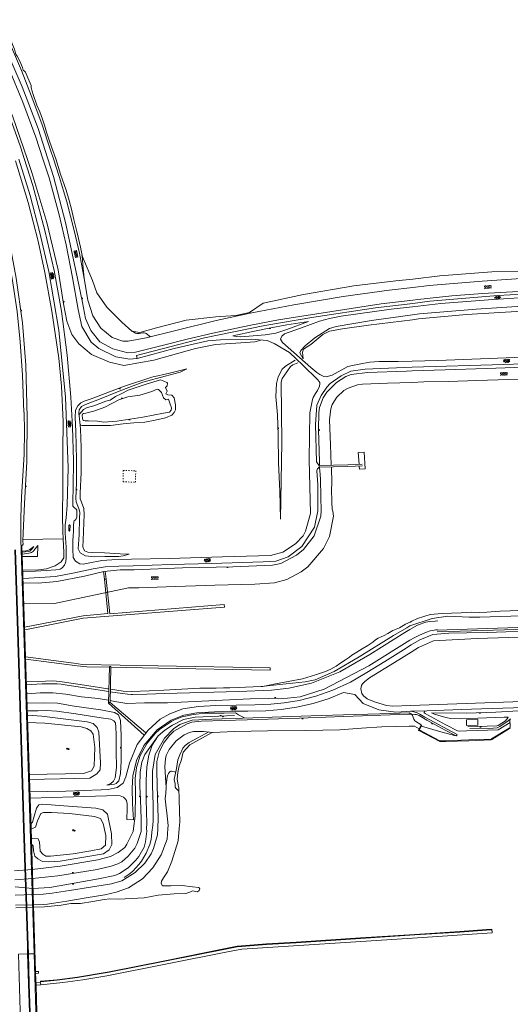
# Model space of a CAD drawing. Header units: metres. Extents: x 64961 to 73789, y 403835 to 410663.
# Tile 130 of 135: x 70221 to 70695, y 408830 to 409782. Entities that reach past the tile are written whole.
import ezdxf

# ---------------------------------------------------------------- set-up
doc = ezdxf.new("R2010")
doc.units = ezdxf.units.M
doc.linetypes.add('PERCEELGRENS', pattern=[2.5, 1, -1.5])
for name, color, linetype, lineweight in [('B-GEO-OG-GRENS_perceel-G', 253, 'PERCEELGRENS', 0), ('B-GEO-OG-KUNSTWERK-G', 253, 'Continuous', 0), ('B-GEO-OG-OVLIJNOBJ-G', 253, 'Continuous', 0), ('B-GEO-OG-SLOOT_insteek-G', 253, 'Continuous', 0), ('B-GEO-OG-SLOOT_kant-G', 253, 'Continuous', 0), ('B-GEO-OG-STEIGER-G', 253, 'Continuous', 0), ('B-GEO-OG-TALUD-S', 253, 'Continuous', 0), ('B-GEO-OG-VERH_gesl-S', 253, 'Continuous', 0), ('B-GEO-OG-VERH_kntgesl-G', 253, 'Continuous', 0), ('B-GEO-OG-VERH_kntopen-G', 253, 'Continuous', 0), ('B-GEO-OG-VERH_open-S', 253, 'Continuous', 0), ('B-GEO-OG-WATER-S', 253, 'Continuous', 0), ('B-GEO-OG-WATER_overig-G', 253, 'Continuous', 0)]:
    doc.layers.add(name, color=color, linetype=linetype, lineweight=lineweight)

# ---------------------------------------------------------------- blocks, each defined once
blk = doc.blocks.new('S024')
at = {"color": 0}
for p, q in [((0, 1.2), (6.7, 1.2)), ((0, 0), (6.7, 0)), ((0.2, 1.2), (0.2, 0)), ((1.25, 1.5), (1.25, 1.2)), ((1.25, 0), (1.25, -1.2)), ((2.3, 1.2), (2.3, 0)), ((3.35, 1.5), (3.35, 1.2)), ((3.35, 0), (3.35, -1.2)), ((4.4, 1.2), (4.4, 0)), ((5.45, 1.5), (5.45, 1.2)), ((5.45, 0), (5.45, -1.2)), ((6.5, 1.2), (6.5, 0)), ((0, -1.2), (6.7, -1.2)), ((0.2, -1.2), (0.2, -1.5)), ((2.3, -1.2), (2.3, -1.5)), ((4.4, -1.2), (4.4, -1.5)), ((6.5, -1.2), (6.5, -1.5))]:
    blk.add_line(p, q, dxfattribs=at)
blk = doc.blocks.new('S04')
at = {"color": 0}
for p, q in [((0, 0.5), (0.5, 0.5)), ((0, 0.25), (1, 0.25)), ((0, 0), (0.5, 0)), ((0, -0.25), (1, -0.25)), ((0, -0.5), (0.5, -0.5))]:
    blk.add_line(p, q, dxfattribs=at)
blk = doc.blocks.new('S014')
at = {"color": 0}
for p, q in [((0, -0.75), (4.2, 1.67)), ((0, 0.65), (1.78, 1.67)), ((5.07, -1.52), (0, 1.4)), ((2.64, -1.52), (0, 0)), ((1.08, -1.52), (6.15, 1.4)), ((6.15, -0.75), (1.95, 1.67)), ((3.51, -1.52), (6.15, 0)), ((6.15, 0.65), (4.37, 1.67))]:
    blk.add_line(p, q, dxfattribs=at)
blk = doc.blocks.new('S016')
at = {"color": 0, "linetype": 'Continuous'}
for points in [[(0.01, -0.38), (2.65, 1.15)], [(2.65, -1.15), (0.01, 0.38)], [(5.07, -1.15), (1.09, 1.15)], [(1.09, -1.15), (5.07, 1.15)], [(6.16, -0.38), (3.51, 1.15)], [(3.51, -1.15), (6.16, 0.37)]]:
    blk.add_lwpolyline(points, dxfattribs=at)
blk = doc.blocks.new('S05')
at = {"color": 0}
for p, q in [((0.08, 0.3), (0.38, 0.59)), ((0.11, -0.19), (0.41, 0.09)), ((0.38, 0.59), (0.68, 0.71)), ((0.41, 0.09), (0.71, 0.21)), ((0.68, 0.71), (1.01, 0.62)), ((0.71, 0.21), (1.02, 0.12)), ((1.01, 0.62), (1.33, 0.37)), ((1.02, 0.12), (1.36, -0.12)), ((1.33, 0.37), (1.66, 0.13)), ((1.66, 0.13), (1.97, 0.04)), ((1.97, 0.04), (2.28, 0.16)), ((2.28, 0.16), (2.58, 0.44)), ((1.36, -0.12), (1.68, -0.37)), ((1.68, -0.37), (2, -0.46)), ((2, -0.46), (2.31, -0.33)), ((2.31, -0.33), (2.61, -0.05))]:
    blk.add_line(p, q, dxfattribs=at)

msp = doc.modelspace()

# ---------------------------------------------------------------- linework, layer by layer
at = {"layer": 'B-GEO-OG-GRENS_perceel-G'}
for points in [[(70320.964, 409346.029), (70320.695, 409334.995)], [(70320.964, 409346.029), (70332.97, 409345.708)], [(70332.692, 409334.693), (70332.97, 409345.708)], [(70320.695, 409334.995), (70332.692, 409334.693)]]:
    msp.add_lwpolyline(points, dxfattribs=at)
at = {"layer": 'B-GEO-OG-KUNSTWERK-G'}
msp.add_lwpolyline([(70652.773, 409099.3), (70663.904, 409099.627), (70663.88, 409105.228), (70652.819, 409104.971), (70652.773, 409099.3)], dxfattribs=at)
at = {"layer": 'B-GEO-OG-OVLIJNOBJ-G'}
for points in [[(70041.632, 409991.744), (70080.488, 409933.728), (70113.68, 409883.328), (70127.2, 409862.4), (70138.992, 409843.2), (70156.256, 409812.416), (70178.408, 409770.208), (70198.432, 409725.952), (70213.992, 409688.032), (70227.928, 409647.584)], [(70080.888, 409957.44), (70109.184, 409916), (70139.504, 409869.024), (70154.984, 409843.68), (70168.128, 409820.96), (70182.192, 409794.592), (70199.184, 409760.192), (70209.896, 409735.616), (70223.712, 409702.24), (70236.496, 409668.096), (70243.216, 409647.456)], [(70193.824, 409798.272), (70204.368, 409778.272), (70211.328, 409763.904), (70215.8, 409753.28), (70216.408, 409750.816), (70216.952, 409748.448), (70218.224, 409746.56), (70220.768, 409741.664), (70223.576, 409735.68), (70223.848, 409734.464), (70224.072, 409733.152), (70225.304, 409732.064), (70226.224, 409731.168), (70228.712, 409725.664), (70230.976, 409720.384), (70231.712, 409718.176), (70231.856, 409715.936), (70233.648, 409709.504), (70237.36, 409699.04), (70240.168, 409692.864), (70242.824, 409685.664), (70244.872, 409679.968), (70246.648, 409673.088), (70250.024, 409663.328)], [(70250.024, 409663.328), (70255.544, 409647.36)], [(70216.624, 409645.44), (70228.96, 409605.056), (70238.496, 409567.68), (70245.016, 409537.44), (70251.84, 409499.872), (70258.728, 409454.688), (70261.208, 409427.456), (70262.792, 409393.472), (70262.584, 409364.736), (70262.592, 409329.984), (70262.232, 409302.176), (70262.392, 409286.88), (70262.88, 409279.872), (70263.552, 409266.72), (70263.368, 409261.664), (70260.992, 409257.696), (70255.192, 409253.696), (70246.528, 409250.912), (70238.872, 409249.952), (70223.768, 409249.504)], [(70227.928, 409647.584), (70232.592, 409634.048)], [(70243.216, 409647.456), (70249.192, 409629.088)], [(70255.544, 409647.36), (70260.256, 409632.48)], [(70232.592, 409634.048), (70246.976, 409585.824), (70257.968, 409539.968), (70263.144, 409507.136), (70266.416, 409490.24), (70271.144, 409477.376), (70277.792, 409468.32), (70290.144, 409458.176), (70307.536, 409450.784), (70321.56, 409447.52), (70350.456, 409452.512), (70390.888, 409463.776), (70410.04, 409467.872), (70434.672, 409469.312), (70448.04, 409470.432), (70453.912, 409471.904)], [(70249.192, 409629.088), (70258.872, 409593.312), (70265.672, 409564.032), (70271.896, 409532.736), (70277.32, 409501.568), (70280.824, 409485.088), (70289.96, 409470.176), (70297.237, 409463.882), (70313.848, 409455.872), (70327.227, 409453.508), (70333.816, 409454.208), (70334.345, 409454.349)], [(70260.256, 409632.48), (70265.584, 409617.088), (70268.616, 409607.04), (70270.96, 409598.496), (70273.192, 409588.704), (70276.032, 409577.088), (70277.752, 409570.144), (70279.672, 409561.824), (70281.071, 409553.756)], [(70222.912, 409273.408), (70223.584, 409273.664), (70223.952, 409274.752), (70223.792, 409277.216), (70224.176, 409285.6), (70225.368, 409313.824), (70227.56, 409354.688), (70227.968, 409397.472), (70226.8, 409447.744), (70223.304, 409488.768), (70217.44, 409531.968), (70209.504, 409573.888), (70199.12, 409618.464)], [(70291.248, 409529.536), (70280.936, 409554.272)], [(70281.071, 409553.756), (70281.176, 409553.152), (70282.232, 409541.632)], [(70282.232, 409541.632), (70282.992, 409531.616)], [(70600.976, 409531.072), (70627.152, 409534.08)], [(70627.152, 409534.08), (70677.352, 409537.92), (70713.752, 409538.816)], [(70291.248, 409529.536), (70295.432, 409517.696), (70305.16, 409503.808), (70319.376, 409489.536), (70329.104, 409480.736), (70336.793, 409479.336), (70353.16, 409483.776), (70381.736, 409491.296), (70410.336, 409494.688), (70429.824, 409495.712), (70443, 409498.816), (70456.264, 409507.68), (70495.104, 409516.032), (70543.928, 409524.448), (70584.584, 409529.216), (70600.976, 409531.072)], [(70607.432, 409497.376), (70662.152, 409502.048), (70721.456, 409505.728)], [(70495.04, 409453.92), (70491.608, 409459.712), (70492.568, 409462.016), (70496.946, 409466.624), (70506.288, 409474.144), (70520.44, 409483.136), (70526.632, 409485.216), (70560.824, 409491.04), (70600.688, 409496.48)], [(70600.688, 409496.48), (70607.432, 409497.376)], [(70606.488, 409492.48), (70652.688, 409496.704), (70722.728, 409501.056), (70774.984, 409500.832), (70825.344, 409497.024), (70871.472, 409488.832), (70916.256, 409477.376), (70963.232, 409460.544), (71011.528, 409437.088), (71057.752, 409409.824), (71101.824, 409377.728), (71108.112, 409373.76), (71111.92, 409376.608), (71114.528, 409382.944), (71112.832, 409387.104)], [(70600.648, 409491.744), (70557.968, 409486.336), (70532.889, 409483.037), (70520.424, 409480.576), (70513.842, 409477.56), (70502.344, 409467.904), (70495.309, 409463.358), (70494.088, 409460.256), (70495.04, 409453.92)], [(70600.648, 409491.744), (70606.488, 409492.48)], [(70328.56, 409481.216), (70332.888, 409478.784), (70333.923, 409478.398), (70334.664, 409478.302), (70336.227, 409478.382), (70337.848, 409478.661), (70339.984, 409478.998), (70341, 409479.02), (70342.402, 409478.704), (70343.032, 409478.336), (70347.168, 409475.232)], [(70487.096, 409452.608), (70477.856, 409446.784), (70474.668, 409444.034), (70470.568, 409436.448), (70469.067, 409430.184), (70468.456, 409417.632), (70469.944, 409399.808), (70470.728, 409380.032), (70471.032, 409353.28), (70472.432, 409326.016), (70473.088, 409299.04)], [(70473.088, 409299.04), (70474.104, 409372.928), (70473.656, 409431.36), (70474.645, 409434.946), (70479.096, 409441.44), (70482.585, 409446.613), (70484.968, 409448.288), (70489.664, 409450.048)], [(70326.704, 409264.96), (70320.728, 409263.52), (70316.664, 409262.72), (70302.936, 409262.944), (70293.384, 409262.656), (70284.384, 409263.36), (70279.272, 409266.464), (70277.44, 409270.336), (70278.168, 409283.776), (70278.672, 409299.776), (70278.776, 409305.408), (70278.224, 409308.224), (70276.92, 409311.648), (70275.36, 409315.68), (70274.984, 409318.784), (70275.68, 409333.92), (70275.76, 409356.544), (70275.136, 409383.68), (70274.368, 409397.28), (70274.768, 409404.16), (70276.824, 409408.416), (70279.808, 409411.328), (70283.056, 409412.992), (70290.016, 409415.392), (70321.2, 409427.168), (70348.552, 409436.128), (70365.64, 409440.096), (70382.256, 409444.256)], [(70382.256, 409444.256), (70375.944, 409441.12), (70361.328, 409437.28), (70339.928, 409431.296), (70316.784, 409422.56), (70296.296, 409414.176), (70291.224, 409412.224), (70284.496, 409409.856), (70280.392, 409407.776), (70278.12, 409404.736), (70278.072, 409401.376), (70278.44, 409395.776), (70279.424, 409386.368), (70280.104, 409368.128), (70280.104, 409344.032), (70279.168, 409324.032), (70279.136, 409318.656), (70280.632, 409315.392), (70282.704, 409309.344), (70283.016, 409303.136), (70282.896, 409295.296), (70282.136, 409278.752), (70281.944, 409272.096), (70283.504, 409268.32), (70286.504, 409267.136), (70291.584, 409266.656), (70302.752, 409266.496), (70317.88, 409265.504), (70326.704, 409264.96)], [(70611.44, 409431.584), (70635.288, 409432.16), (70662.848, 409432.832), (70745.744, 409435.616), (70813.384, 409437.952), (70852.336, 409438.624), (70883.896, 409437.216), (70936.032, 409430.976), (70963.136, 409424.128), (70996.672, 409411.936), (71037.344, 409392.352), (71073.84, 409369.408), (71094.864, 409352.896)], [(70278.144, 409400.256), (70282.384, 409404.896), (70285.192, 409406.656), (70288.512, 409407.424), (70292.416, 409408.608), (70304.064, 409412.896), (70308.152, 409413.888), (70313.328, 409417.408), (70318.928, 409419.968), (70325.528, 409423.52), (70343.872, 409429.632), (70356.824, 409433.6), (70360.016, 409432.48), (70362.976, 409431.168), (70363.526, 409430.27), (70363.264, 409427.968), (70361.816, 409426.24), (70363.392, 409422.56), (70361.944, 409419.968), (70364.152, 409419.072), (70367.928, 409418.72), (70370.08, 409416.288), (70371.336, 409409.568), (70371.264, 409404.547), (70370.192, 409402.048), (70367.751, 409399.446), (70361.768, 409396.928), (70351.664, 409394.784), (70341.872, 409392.576), (70331.12, 409391.936), (70320.68, 409391.008), (70308.408, 409389.568), (70296.92, 409389.504), (70286.72, 409389.632), (70280.88, 409389.408)], [(70521.824, 409351.36), (70521.248, 409370.784), (70520.36, 409394.816), (70521.608, 409405.664), (70522.952, 409409.691), (70527.592, 409416.96), (70534.267, 409423.197), (70538.256, 409425.44), (70547.471, 409428.69), (70552.224, 409429.344), (70576.464, 409430.4), (70600.144, 409431.2)], [(70600.144, 409431.2), (70611.44, 409431.584)], [(70293.304, 409403.68), (70303.208, 409407.072), (70316.68, 409414.304), (70325.352, 409417.152), (70337.056, 409418.912), (70348.408, 409422.4), (70353.584, 409424.512), (70355.124, 409424.227), (70357.872, 409421.536), (70359.672, 409416.224), (70362.144, 409414.304), (70364.784, 409414.784), (70365.784, 409411.008), (70367.389, 409406.41), (70367.384, 409404.16), (70365.67, 409402.473), (70359.816, 409401.504), (70339.92, 409397.536), (70314.568, 409393.696), (70302, 409392.864), (70295.984, 409393.536), (70287.272, 409393.888), (70284.048, 409393.856), (70282.696, 409394.272), (70281.928, 409394.944), (70281.528, 409396.128), (70281.256, 409399.328), (70281.52, 409400.48), (70282.416, 409401.056), (70284.712, 409401.536), (70293.304, 409403.68)], [(70280.88, 409389.408), (70279.952, 409389.952), (70278.872, 409391.744)], [(70548.976, 409352.192), (70548.2, 409363.232), (70553.792, 409363.616), (70554.928, 409347.616), (70549.352, 409347.232), (70549.12, 409350.304)], [(70326.008, 409232.448), (70335.816, 409232.64), (70362.44, 409233.376), (70409.616, 409235.04), (70448.216, 409236.128), (70467.064, 409237.376), (70479.12, 409240.672), (70493.062, 409247.934), (70499.392, 409252.8), (70514.552, 409270.656), (70520.456, 409282.08), (70524.304, 409301.696), (70523.688, 409306.72), (70522.896, 409308.64), (70522.728, 409315.232), (70522.224, 409328.16), (70522.76, 409333.12), (70522.152, 409349.568)], [(70510.36, 409350.848), (70538, 409351.488), (70552.096, 409352.064)], [(70510.408, 409349.28), (70538.048, 409349.888), (70552.168, 409350.496)], [(70268.216, 409287.936), (70268.328, 409293.024)], [(70269.256, 409287.968), (70269.016, 409287.68), (70268.92, 409287.58), (70268.866, 409287.534), (70268.781, 409287.475), (70268.696, 409287.435), (70268.656, 409287.424), (70268.623, 409287.422), (70268.553, 409287.443), (70268.483, 409287.488), (70268.403, 409287.57), (70268.376, 409287.616), (70268.216, 409287.936)], [(70268.328, 409293.024), (70268.528, 409293.28), (70268.561, 409293.317), (70268.643, 409293.382), (70268.705, 409293.417), (70268.835, 409293.462), (70268.928, 409293.472), (70269.061, 409293.443), (70269.13, 409293.412), (70269.224, 409293.347), (70269.292, 409293.263), (70269.312, 409293.216), (70269.424, 409292.8)], [(70269.424, 409292.8), (70269.256, 409287.968)], [(70223.536, 409279.168), (70262.88, 409279.872)], [(70231.68, 409000), (70222.952, 409273.472), (70221.984, 409273.536)], [(70234.576, 409272.352), (70232.232, 409269.504), (70231.127, 409268.509), (70230.472, 409268.142), (70229.416, 409267.808), (70225.952, 409267.328), (70223.136, 409267.008)], [(70223.208, 409264.96), (70229.632, 409265.92), (70231.27, 409266.319), (70232.066, 409266.637), (70233.179, 409267.263), (70234.136, 409268.071), (70234.536, 409268.544), (70238.184, 409273.44)], [(70238.184, 409273.44), (70238.048, 409262.944), (70223.272, 409262.816)], [(70223.6, 409267.968), (70226.768, 409268.192), (70228.558, 409268.519), (70229.417, 409268.835), (70230.6, 409269.504), (70234.576, 409272.352)], [(70224.928, 409216.96), (70254.328, 409217.472), (70326.008, 409232.448)], [(70600.016, 409200.16), (70605.288, 409202.848), (70617.696, 409206.72), (70629.328, 409207.808), (70638.448, 409207.968), (70647.592, 409208.512), (70658.032, 409208.864), (70665.48, 409208.768), (70672.6, 409208.96), (70685.304, 409210.08), (70695.168, 409210.368), (70702.424, 409210.72)], [(70598.072, 409195.808), (70619.712, 409202.912), (70634.758, 409205.209), (70655.522, 409204.215), (70665.864, 409204.032), (70725.712, 409206.24), (70789.72, 409208.48), (70857.68, 409209.856)], [(70605.512, 409196.352), (70608.135, 409197.37), (70611.642, 409198.692), (70613.432, 409199.2), (70617.295, 409199.852), (70622.541, 409200.32), (70625.16, 409200.576)], [(70308.328, 409132.096), (70325.104, 409129.856), (70328.648, 409129.28), (70329.976, 409129.312), (70343.688, 409129.696), (70361.096, 409130.24), (70432.44, 409132.384), (70464.224, 409133.536), (70481, 409135.488), (70503.008, 409140.32), (70530.384, 409151.264), (70559.312, 409168.096), (70593.08, 409189.344), (70598.152, 409192.192)], [(70308.48, 409134.528), (70320.968, 409132.768), (70328.624, 409132.192), (70346.12, 409132.864), (70360.264, 409133.632), (70394.96, 409135.488), (70402.56, 409135.488), (70410.584, 409135.616), (70417.888, 409135.84), (70424.048, 409135.872), (70432.456, 409136.288), (70439.104, 409136.384), (70446.472, 409136.672), (70455.824, 409137.184), (70467.992, 409139.68), (70480.504, 409141.984), (70494.088, 409144.704), (70506.72, 409148.48), (70516.416, 409151.744), (70521.776, 409153.984), (70526.792, 409156.704), (70530.184, 409159.296), (70535.84, 409162.912), (70539.544, 409165.536), (70542.064, 409167.456), (70546.696, 409170.368), (70551.928, 409173.504), (70557.56, 409176.864), (70562.176, 409180), (70564.672, 409182.112), (70567.32, 409183.872), (70573.344, 409186.528), (70576.792, 409188.512), (70581.6, 409191.424), (70587.928, 409193.984)], [(70453.992, 409137.056), (70496.792, 409141.504), (70506.483, 409143.521), (70524.784, 409151.616), (70549.192, 409165.664), (70582.344, 409186.336), (70595.12, 409193.952)], [(70587.928, 409193.984), (70593.76, 409197.472)], [(70595.12, 409193.952), (70598.072, 409195.808)], [(70598.152, 409192.192), (70605.512, 409196.352)], [(70598.216, 409199.392), (70600.016, 409200.16)], [(70602.16, 409184.32), (70607.304, 409186.621), (70614.184, 409189.619), (70617.712, 409190.816), (70620.006, 409191.325), (70623.135, 409191.766), (70624.696, 409192)], [(70624.576, 409189.952), (70657.544, 409190.816), (70700.376, 409192.32), (70758.104, 409194.048), (70793.24, 409195.136), (70857.944, 409197.824)], [(70624.624, 409191.616), (70712.12, 409194.4), (70792.592, 409197.152), (70857.832, 409199.36)], [(70308.032, 409123.68), (70312.704, 409122.72), (70324.32, 409120.864), (70341.48, 409121.28), (70363.744, 409121.312), (70443.592, 409125.248), (70479.784, 409125.888), (70491.85, 409127.291), (70515.232, 409134.624), (70558.28, 409156.992), (70598.072, 409181.792)], [(70598.072, 409181.792), (70602.16, 409184.32)], [(70354.424, 409157.152), (70281.584, 409158.528), (70273.12, 409159.616), (70226.504, 409165.856)], [(70226.544, 409163.616), (70276.408, 409156.96), (70285.744, 409156.192), (70307.512, 409155.84)], [(70306.696, 409121.024), (70307.568, 409156.48)], [(70307.64, 409156.448), (70309.008, 409156.48)], [(70308.144, 409120.992), (70309.016, 409156.416)], [(70309.014, 409155.86), (70355.128, 409154.976)], [(70355.128, 409154.976), (70462.96, 409152.896), (70463.008, 409155.104), (70354.424, 409157.152)], [(70227.216, 409141.632), (70238.84, 409142.016), (70252.584, 409142.496), (70256.472, 409142.368), (70261.688, 409141.6), (70277.096, 409139.36), (70296.088, 409136.64), (70305.776, 409134.88), (70307.016, 409134.88)], [(70266.568, 409138.496), (70260.824, 409139.264), (70256.944, 409139.776), (70251.76, 409139.84), (70242.552, 409139.616), (70227.28, 409138.848)], [(70307.008, 409132.192), (70266.568, 409138.496)], [(70227.608, 409130.016), (70240.584, 409131.04), (70252.704, 409131.136), (70265.48, 409129.76), (70280.408, 409127.232), (70296.584, 409125.6), (70306.68, 409123.904)], [(70227.848, 409120.992), (70243.856, 409121.344), (70257.168, 409121.024), (70273.408, 409118.24), (70299.088, 409114.432), (70312.44, 409111.968), (70316.184, 409109.696), (70318.24, 409104.16), (70318.864, 409089.856), (70318.8, 409065.024), (70318.288, 409053.152), (70316.464, 409045.952), (70314.094, 409043.312), (70312.512, 409042.72), (70305.16, 409041.6)], [(70306.72, 409121.664), (70308.168, 409121.728)], [(70862.96, 409119.008), (70810.704, 409116.992), (70697.552, 409113.28), (70681.272, 409112.416), (70652.728, 409111.488), (70618.904, 409111.52)], [(70305.16, 409041.6), (70309.032, 409043.2), (70311.544, 409045.696), (70313.096, 409048.96), (70314.368, 409058.816), (70313.936, 409074.304), (70313.952, 409090.816), (70313.768, 409097.952), (70313.304, 409102.144), (70311.712, 409103.904), (70308.944, 409105.632), (70299.648, 409106.976), (70275.152, 409110.784), (70256.808, 409113.216), (70246.816, 409113.984), (70238.192, 409113.632), (70228.048, 409113.6)], [(70330.824, 409000), (70332.472, 409012.096), (70332.72, 409033.824), (70332.48, 409048.096), (70333.68, 409058.848), (70337.12, 409070.272), (70344.144, 409082.4), (70351.607, 409091.623), (70356.016, 409095.552), (70367.504, 409103.264), (70369.672, 409104.544), (70377.904, 409107.712), (70388.856, 409110.144), (70399.648, 409111.2), (70418.544, 409111.488), (70429.488, 409111.552), (70432.48, 409109.888), (70438.112, 409106.848)], [(70343.456, 409000), (70343.84, 409004.608), (70343.192, 409027.904), (70343.024, 409046.368), (70343.608, 409059.424), (70345.648, 409070.688), (70348.848, 409080.544), (70354.592, 409089.536), (70361.136, 409094.912), (70368.568, 409099.904), (70379.104, 409105.12), (70390.28, 409107.392), (70428.4, 409109.184)], [(70597.488, 409111.616), (70568.944, 409110.816), (70533.856, 409109.6), (70502.344, 409108.704), (70446.288, 409106.784), (70406.568, 409105.504), (70387.448, 409104.512), (70375.632, 409100.256), (70369.536, 409096.128), (70360.624, 409087.232), (70351.704, 409071.424), (70349.136, 409055.392), (70349.272, 409041.472), (70349.928, 409022.784), (70349.736, 409007.072), (70349.072, 409000)], [(70354.2, 409000), (70354.704, 409009.696), (70354.144, 409029.568), (70353.328, 409055.04), (70353.512, 409064.736), (70355.64, 409073.568), (70359.664, 409082.304), (70365.664, 409089.888), (70369.904, 409093.952), (70382.704, 409101.152), (70387.232, 409102.688), (70396.336, 409103.648), (70440.64, 409104.96), (70491.264, 409106.528), (70525.08, 409107.744), (70597.096, 409110.272), (70597.472, 409110.272)], [(70597.472, 409110.272), (70602.944, 409110.176), (70604.335, 409110.029), (70606.975, 409109.129), (70614.416, 409104.544), (70632.232, 409094.944), (70642.272, 409089.92)], [(70608.984, 409100.096), (70603.68, 409103.232), (70602.971, 409103.893), (70601.944, 409105.632), (70601.131, 409107.5), (70600.5, 409109.223), (70600.072, 409109.967), (70599.496, 409110.56), (70599.136, 409110.784), (70597.488, 409111.616)], [(70643.856, 409090.72), (70612.448, 409107.648), (70607.584, 409110.473), (70605.024, 409111.584), (70599.52, 409113.376)], [(70612.408, 409112.992), (70612.032, 409112.32), (70612.045, 409111.807), (70612.992, 409110.88), (70615.016, 409109.696), (70633.008, 409100.192), (70644.224, 409094.368), (70645.96, 409094.112), (70652.808, 409094.4)], [(70654.136, 409098.24), (70682.128, 409098.976), (70683.408, 409099.456), (70690.4, 409104), (70693.04, 409107.264), (70692.808, 409107.648), (70691.704, 409107.616), (70689.376, 409107.424), (70646.744, 409106.016), (70637.624, 409106.336), (70632.92, 409107.008), (70625.048, 409109.376), (70621.944, 409110.304), (70618.904, 409111.52)], [(70695.192, 409105.568), (70693.024, 409103.84), (70684.928, 409098.336), (70682.336, 409097.12), (70678.52, 409096.928), (70656.168, 409096.544)], [(70695.2, 409097.696), (70694.84, 409105.44)], [(70695.552, 409105.6), (70694.88, 409105.504)], [(70597.376, 409098.72), (70570.8, 409098.176), (70551.4, 409096.96), (70530.368, 409095.296), (70497.312, 409094.752), (70460.312, 409094.272), (70428.8, 409093.504), (70406.856, 409092.672), (70403.256, 409090.88), (70391.032, 409083.904), (70385.224, 409080.832), (70378.672, 409073.568), (70377.048, 409065.312), (70374.968, 409060.544), (70373.584, 409054.112), (70373.008, 409047.968), (70374.12, 409041.728), (70374.656, 409039.04), (70375.04, 409027.52), (70375.472, 409006.336), (70374.92, 409000)], [(70606.952, 409096.288), (70602.528, 409098.72), (70602.016, 409098.816), (70597.376, 409098.72)], [(70609.08, 409100.128), (70606.96, 409096), (70606.704, 409095.68)], [(70606.864, 409094.688), (70627.096, 409083.872), (70632.928, 409084.096), (70655.104, 409084.768), (70676.744, 409085.504), (70677.408, 409085.888), (70694.544, 409096.448), (70695.312, 409096.896)], [(70609.6, 409099.872), (70607.432, 409095.68), (70607.152, 409095.296)], [(70607.168, 409095.232), (70627.072, 409084.512), (70632.92, 409084.736), (70655.064, 409085.44), (70676.432, 409086.08), (70677.048, 409086.432), (70694.184, 409096.992), (70694.952, 409097.472)], [(70609.216, 409098.88), (70625.896, 409093.824), (70641.136, 409089.824), (70642.848, 409089.601), (70643.448, 409089.984), (70643.856, 409090.72)], [(70354.592, 409089.536), (70341.92, 409071.424), (70338.944, 409064), (70337.256, 409054.688), (70336.784, 409040.8), (70337.656, 409027.456), (70338.304, 409009.152), (70338.248, 409000)], [(70364.072, 409000), (70364.264, 409002.752), (70363, 409015.072), (70362.416, 409019.712), (70361.416, 409028.544), (70362.072, 409034.112), (70362.456, 409039.36), (70361.712, 409049.216), (70361.256, 409059.712), (70361.68, 409067.36), (70362.395, 409070.476), (70365.192, 409076.32), (70372.064, 409084.576), (70379.768, 409090.464), (70385.032, 409092.736), (70388.848, 409093.696), (70398.56, 409093.536), (70404.224, 409093.12), (70407.936, 409092.704)], [(70374.768, 409035.904), (70371.752, 409038.688), (70371.134, 409039.903), (70371.03, 409041.924), (70370.936, 409042.912), (70370.056, 409047.264), (70371.064, 409051.776), (70372.296, 409057.728), (70373.616, 409066.08), (70375.584, 409071.072), (70378.553, 409077.503), (70380.808, 409080.224), (70384.67, 409083.094), (70392.928, 409087.648), (70403.792, 409093.408)], [(70606.696, 409095.648), (70606.296, 409094.944), (70606.896, 409094.656)], [(70371.776, 409054.24), (70367.592, 409055.168), (70366.842, 409055.183), (70366.377, 409055.035), (70365.532, 409054.422), (70364.495, 409052.935), (70363.969, 409051.737), (70363.352, 409049.376), (70362.264, 409042.048)], [(70236.093, 408861.656), (70231.68, 409000)], [(70232.864, 408960.224), (70259.792, 408963.36), (70296.28, 408969.632), (70308.648, 408972.8), (70316.08, 408976.576), (70322.304, 408981.556), (70324.504, 408984.736), (70330.4, 408996.896)], [(70338.232, 408996.832), (70334.224, 408985.216), (70332.101, 408980.85), (70325.776, 408973.152), (70319.406, 408967.647), (70315.696, 408965.728), (70309.15, 408963.411), (70295.816, 408960.224), (70257.568, 408954.24), (70233.176, 408951.552)], [(70233.744, 408936.192), (70243.312, 408936.416), (70252.12, 408937.216), (70268.848, 408939.936), (70295.24, 408943.936), (70309.408, 408946.304), (70319.528, 408949.344), (70332.312, 408957.312), (70341.768, 408966.432), (70348.01, 408975.436), (70350.04, 408980.416), (70353.872, 408993.824)], [(70249.968, 408942.848), (70297.04, 408951.104), (70312.784, 408954.528), (70317.307, 408956.262), (70325.512, 408961.76), (70332.863, 408968.755), (70335.96, 408972.864), (70341.06, 408981.945), (70342.344, 408986.848), (70343.656, 408997.12)], [(70348.992, 408999.2), (70347.776, 408989.056), (70346.738, 408984.524), (70342.944, 408975.872), (70338.691, 408968.399), (70336.112, 408964.928), (70330.143, 408958.481), (70326.72, 408955.808), (70321.672, 408952.448)], [(70330.4, 408996.896), (70330.824, 409000)], [(70338.248, 409000), (70338.232, 408996.832)], [(70343.656, 408997.12), (70343.456, 409000)], [(70349.072, 409000), (70348.992, 408999.2)], [(70353.872, 408993.824), (70354.2, 409000)], [(70363.352, 408989.696), (70364.072, 409000)], [(70374.92, 409000), (70373.856, 408987.936)], [(70373.856, 408987.936), (70367.8, 408968.192), (70363.536, 408958.112), (70359.84, 408952.128), (70357.768, 408948.8), (70357.608, 408946.528), (70358.984, 408944.448), (70361.232, 408944.416), (70362.648, 408944.544), (70366.8, 408944.576), (70378, 408944.768), (70387.992, 408943.552), (70394.112, 408942.688), (70395.064, 408941.44), (70394.416, 408940), (70392.64, 408938.72), (70387.992, 408939.424), (70385.328, 408938.208), (70381.48, 408936.928), (70370.216, 408936.736), (70354.784, 408935.264), (70341.08, 408932.96), (70329, 408932.288), (70316.52, 408931.456), (70307.888, 408932), (70302.32, 408931.264), (70291.424, 408929.12), (70279.4, 408927.36), (70270.344, 408927.264), (70260.72, 408925.6), (70244.76, 408924.096), (70234.072, 408923.904)], [(70234.24, 408926.144), (70243.52, 408926.496), (70247.688, 408926.656), (70253.912, 408927.584), (70266.192, 408929.504), (70284.976, 408932.672), (70302.944, 408935.84), (70313.984, 408938.24), (70325.872, 408942.4), (70339.432, 408951.072), (70349.592, 408961.696), (70357.592, 408974.336), (70363.352, 408989.696)], [(70215.664, 408958.944), (70232.864, 408960.224)], [(70215.888, 408950.336), (70233.176, 408951.552)], [(70216.248, 408943.296), (70233.416, 408941.888)], [(70216.424, 408935.328), (70233.744, 408936.192)], [(70233.416, 408941.888), (70249.968, 408942.848)], [(70216.72, 408925.792), (70234.24, 408926.144)], [(70216.848, 408923.008), (70234.072, 408923.904)], [(70240.976, 408852.192), (70256.92, 408853.664), (70276.56, 408856.16), (70307.264, 408861.408), (70360.976, 408872.032), (70419.76, 408883.776), (70431.008, 408885.984), (70435.384, 408886.528), (70459.328, 408888.224), (70488.032, 408890.016), (70516.776, 408891.744), (70550.352, 408894.016), (70602.848, 408897.504), (70646.248, 408900.192), (70672.144, 408902.144), (70677.28, 408902.368)], [(70241.024, 408851.648), (70256.992, 408853.12), (70276.648, 408855.648), (70307.36, 408860.864), (70361.064, 408871.52), (70419.856, 408883.2), (70431.088, 408885.344), (70435.416, 408885.888), (70459.36, 408887.584), (70488.064, 408889.376), (70516.808, 408891.104), (70550.384, 408893.376), (70602.904, 408896.896), (70646.304, 408899.584), (70672.144, 408901.536), (70677.304, 408901.76)], [(70241.114, 408848.758), (70262.608, 408850.816), (70281.776, 408853.44), (70305.12, 408857.472), (70419.976, 408880.352), (70435.688, 408883.264), (70595.672, 408893.632), (70677.512, 408898.912), (70677.312, 408902.432)], [(70219.428, 408878.258), (70228.393, 408878.535)], [(70228.393, 408878.535), (70229.196, 408878.56)], [(70229.196, 408878.56), (70234.618, 408878.727)], [(70234.618, 408878.727), (70235.432, 408878.752)], [(70236.093, 408861.656), (70235.904, 408861.664)], [(70235.944, 408859.648), (70236.156, 408859.681)], [(70236.156, 408859.681), (70238.848, 408860.096), (70238.776, 408861.536), (70236.093, 408861.656)], [(70236.156, 408859.681), (70236.093, 408861.656)], [(70236.518, 408848.318), (70236.156, 408859.681)], [(70236.208, 408848.288), (70236.518, 408848.318)], [(70236.518, 408848.318), (70241.114, 408848.758)], [(70237.335, 408822.717), (70236.518, 408848.318)], [(70236.624, 408850.56), (70240.704, 408850.976), (70241.114, 408848.758)], [(70241.024, 408851.648), (70240.96, 408852.16)], [(70241.032, 408851.584), (70241.024, 408851.648)], [(70241.114, 408848.758), (70241.136, 408848.64)]]:
    msp.add_lwpolyline(points, dxfattribs=at)
at = {"layer": 'B-GEO-OG-SLOOT_insteek-G'}
for points in [[(70230.177, 409047.103), (70288.561, 409048.539), (70295.468, 409052.728), (70298.522, 409056.607), (70298.891, 409063.199), (70297.187, 409093.117), (70295.752, 409097.381), (70291.936, 409101.417), (70286.034, 409103.124), (70242.113, 409108.461), (70228.184, 409109.54)], [(70232.165, 408984.807), (70233.692, 408983.134), (70234.01, 408978.37), (70235.523, 408973.125), (70238.137, 408970.481), (70242.782, 408967.994), (70248.254, 408967.476), (70259.955, 408968.127), (70301.816, 408975.392), (70307.112, 408979.358), (70309.948, 408984.287), (70309.516, 408994.728), (70305.583, 409013.763), (70301.275, 409017.936), (70294.463, 409019.565), (70263.393, 409021.917), (70242.844, 409023.23), (70239.204, 409022.571), (70236.845, 409019.468), (70234.661, 409011.881), (70233.165, 409005.911), (70231.536, 409004.5)]]:
    msp.add_lwpolyline(points, dxfattribs=at)
at = {"layer": 'B-GEO-OG-SLOOT_kant-G'}
for points in [[(70228.414, 409102.323), (70245.111, 409101.545), (70280.186, 409098.032), (70285.664, 409096.672), (70289.467, 409094.319), (70291.735, 409091.112), (70293.379, 409078.017), (70292.746, 409060.207), (70290.329, 409055.562), (70282.357, 409053.047), (70230.015, 409052.154)], [(70231.996, 408990.086), (70232.798, 408990.067), (70238.688, 408989.762), (70239.833, 408986.757), (70240.218, 408982.344), (70240.532, 408977.93), (70243.218, 408975.077), (70245.966, 408973.206), (70250.663, 408973.172), (70272.585, 408975.445), (70289.388, 408978.099), (70299.464, 408980.35), (70303.784, 408983.678), (70303.992, 408993.073), (70301.518, 409004.759), (70298.886, 409009.646), (70293.054, 409011.493), (70268.779, 409014.249), (70251.388, 409015.235), (70243.887, 409015.317), (70241.23, 409014.456), (70237.991, 409007.281), (70235.937, 409001.026), (70233.072, 408999.882), (70231.69, 408999.672)]]:
    msp.add_lwpolyline(points, dxfattribs=at)
at = {"layer": 'B-GEO-OG-STEIGER-G'}
for points in [[(70302.812, 409241.003), (70306.083, 409207.751), (70282.18, 409205.48), (70225.475, 409194.433)], [(70225.552, 409192.001), (70282.211, 409203.088), (70418.779, 409213.838), (70418.637, 409216.291), (70307.814, 409207.457), (70304.229, 409241.074)], [(70304.229, 409241.074), (70302.812, 409241.003)]]:
    msp.add_lwpolyline(points, dxfattribs=at)
at = {"layer": 'B-GEO-OG-VERH_kntgesl-G'}
for points in [[(70221.432, 409659.04), (70208.208, 409695.936), (70190.792, 409737.472), (70171.72, 409777.568), (70147.512, 409823.104), (70125.008, 409860.864), (70093.136, 409909.632), (70035.224, 409996.256)], [(70225.112, 409647.616), (70221.432, 409659.04)], [(70187.344, 409647.904), (70198.608, 409606.016), (70208.168, 409561.248), (70213.608, 409531.52), (70218.264, 409499.648), (70221.272, 409470.272), (70223.608, 409438.144), (70224.905, 409402.5)], [(70219.976, 409646.848), (70230.872, 409611.936), (70240.344, 409575.744), (70248.824, 409538.432), (70258.68, 409481.632), (70265.12, 409416.832), (70267.504, 409348.704), (70266.528, 409312.608), (70265.528, 409300.288), (70264.712, 409293.504)], [(70225.112, 409647.616), (70233.528, 409621.536)], [(70233.528, 409621.536), (70245.176, 409578.048), (70253.944, 409539.296), (70261.208, 409500), (70266.68, 409457.376), (70270.336, 409416.832), (70271.824, 409388.032), (70272.664, 409355.584), (70272.48, 409329.952), (70272.216, 409316.224), (70272.136, 409312.608), (70272.216, 409311.552), (70272.736, 409310.88), (70273.896, 409309.952), (70275.296, 409308.704), (70275.896, 409307.776), (70276.072, 409306.88), (70276.008, 409304.16), (70275.896, 409300.992), (70275.816, 409299.744), (70275.488, 409299.104), (70274.312, 409297.952), (70273.456, 409297.312), (70273.032, 409296.576), (70272.944, 409295.904), (70272.84, 409293.024)], [(70718.872, 409517.12), (70683.208, 409515.04), (70617.504, 409509.536)], [(70333.704, 409457.152), (70399.376, 409474.112), (70457.92, 409486.272), (70505.04, 409494.336), (70564.672, 409503.36), (70600.776, 409507.584)], [(70600.752, 409504.256), (70628.088, 409507.392)], [(70617.504, 409509.536), (70600.776, 409507.584)], [(70628.088, 409507.392), (70678.336, 409511.36), (70719.4, 409513.952)], [(70522.808, 409438.048), (70516.984, 409436.608), (70514.957, 409436.708), (70511.032, 409438.784), (70508.136, 409440.64), (70502.328, 409445.6), (70474.768, 409469.6), (70473.112, 409472.832), (70474.304, 409475.744), (70476.832, 409477.952), (70481.448, 409479.776), (70493.152, 409484.064), (70510.768, 409490.336), (70520.304, 409493.056), (70531.52, 409495.072), (70579.832, 409501.856), (70600.752, 409504.256)], [(70500.096, 409490.048), (70479.096, 409482.432), (70468.576, 409478.848), (70458.168, 409477.12), (70442.704, 409475.872), (70434.354, 409475.26), (70430.224, 409475.584), (70426.96, 409476.192)], [(70426.968, 409476.192), (70447.76, 409480.8), (70461.88, 409483.712), (70478.96, 409486.848), (70500.072, 409490.016)], [(70334.345, 409454.349), (70370.216, 409463.936), (70402.648, 409471.296), (70414.848, 409472.448), (70445.072, 409472.992), (70460.028, 409471.615), (70466.848, 409468.896), (70481.768, 409459.936)], [(70481.768, 409459.936), (70494.616, 409447.936), (70509.12, 409433.696), (70510.92, 409431.16), (70511.152, 409429.792), (70510.637, 409427.649), (70508.68, 409423.36), (70506.94, 409420.445), (70504.635, 409416.633), (70503.928, 409414.56), (70501.224, 409401.824)], [(70333.704, 409457.152), (70334.345, 409454.349)], [(70600.312, 409451.584), (70586.652, 409451.49), (70568.453, 409451.241), (70559.408, 409450.592), (70552.229, 409449.532), (70542.713, 409447.596), (70537.952, 409446.656)], [(70600.264, 409445.76), (70688.8, 409448.608)], [(70624.808, 409452.192), (70600.312, 409451.584)], [(70732.92, 409456.512), (70624.808, 409452.192)], [(70688.8, 409448.608), (70734.896, 409450.112)], [(70507.92, 409354.432), (70506.84, 409390.336), (70508.072, 409408.992), (70512.392, 409418.336), (70517.787, 409426.51), (70521.104, 409430.144), (70531.608, 409437.504), (70541.048, 409442.176), (70554.776, 409443.808), (70592.608, 409445.536)], [(70537.952, 409446.656), (70522.808, 409438.048)], [(70592.608, 409445.536), (70600.264, 409445.76)], [(70230.768, 409000), (70221.904, 409279.104), (70221.856, 409300.128), (70222.648, 409320.096), (70224.976, 409361.92), (70225.344, 409383.84), (70225.031, 409402.422)], [(70501.224, 409401.824), (70500.824, 409356.768)], [(70501.864, 409304.448), (70500.824, 409356.544)], [(70510.272, 409350.656), (70509.128, 409352.512), (70507.92, 409354.432)], [(70508.032, 409345.952), (70508.479, 409346.85), (70508.873, 409347.654), (70509.098, 409348.025), (70509.357, 409348.361), (70509.504, 409348.512), (70509.751, 409348.679), (70510.137, 409348.842), (70510.328, 409348.928)], [(70508.992, 409332), (70508.032, 409345.952)], [(70224.208, 409241.568), (70240.224, 409242.4), (70255.352, 409243.584), (70272.168, 409246.752), (70291.92, 409250.784), (70303.264, 409252.896), (70316.456, 409253.472), (70330.552, 409253.792), (70367.272, 409254.944), (70406.152, 409256), (70456.072, 409257.6), (70468.296, 409258.4), (70480.344, 409262.624), (70493.624, 409272.352), (70505.92, 409291.2), (70509.216, 409306.88), (70508.992, 409332)], [(70272.824, 409287.808), (70272.552, 409282.08), (70272.176, 409278.528), (70272.032, 409270.272), (70272.488, 409261.76), (70274.752, 409258.176), (70278.824, 409255.712), (70282.112, 409255.36), (70287.024, 409256.416), (70300.08, 409259.008), (70309.784, 409259.648), (70328.712, 409260.256), (70365.296, 409260.992), (70416.808, 409262.624), (70463.312, 409263.712), (70475.152, 409267.104), (70487.576, 409275.104), (70494.949, 409282.802), (70497.144, 409287.424), (70501.864, 409304.448)], [(70264.712, 409287.68), (70264.696, 409285.376), (70264.968, 409280.768), (70265.552, 409272), (70265.84, 409261.824), (70265.44, 409257.664), (70264, 409254.496), (70261.952, 409251.808), (70260.007, 409250.695), (70255.848, 409249.792), (70246.464, 409249.28), (70236.168, 409248.672), (70223.864, 409248.192)], [(70264.712, 409293.504), (70264.72, 409287.648)], [(70272.84, 409293.024), (70272.824, 409287.808)], [(70216.024, 409269.216), (70218.192, 409200.64), (70220.112, 409139.264), (70222.656, 409053.824), (70224.424, 409000)], [(70216.832, 409269.248), (70218.976, 409200.672), (70220.928, 409139.296), (70223.44, 409053.824), (70225.208, 409000)], [(70858.016, 409197.76), (70856.776, 409196.704), (70852.448, 409195.712), (70845.096, 409195.232), (70800.616, 409194.048), (70792.888, 409193.536), (70758.736, 409192.416), (70740.224, 409191.808), (70725.352, 409191.296), (70707.416, 409190.72), (70690.712, 409190.08), (70672.808, 409189.344), (70653.112, 409188.928), (70635.856, 409188.736), (70620.136, 409187.392), (70607.64, 409182.368), (70599.288, 409177.28)], [(70599.24, 409170.272), (70606.52, 409174.72), (70620.824, 409181.28), (70663.2, 409183.488), (70794.36, 409187.712), (70822.586, 409188.659)], [(70230.488, 409035.2), (70265.224, 409036.096), (70299.624, 409037.184), (70306.424, 409037.504), (70315.048, 409039.36), (70320.784, 409043.648), (70323.4, 409049.856), (70326.784, 409063.072), (70334.232, 409081.088), (70344.872, 409094.976), (70356.616, 409105.472), (70365.84, 409110.656), (70378.656, 409115.488), (70393.64, 409117.856), (70410.312, 409118.656), (70430.096, 409119.168), (70448.288, 409119.552), (70463.504, 409120.064), (70476.624, 409121.216), (70491.16, 409123.744), (70507.104, 409127.84), (70523.448, 409133.472), (70540.544, 409141.216), (70556.608, 409150.592), (70573.888, 409161.408), (70591.816, 409172.64), (70599.288, 409177.28)], [(70598.808, 409118.656), (70581.616, 409118.016), (70575.628, 409118.627), (70563.912, 409122.464), (70556.721, 409125.246), (70553.376, 409127.968), (70551.743, 409130.222), (70550.632, 409134.848), (70551.349, 409138.045), (70552.296, 409139.616), (70554.424, 409142.055), (70559.104, 409145.632), (70583.232, 409160.48), (70599.24, 409170.272)], [(70330.728, 409008.352), (70329.96, 409023.84), (70329.408, 409038.752), (70330.112, 409050.656), (70333.64, 409065.696), (70340.856, 409080.16), (70353.784, 409095.328), (70367.256, 409104.608), (70379.488, 409109.472), (70392.104, 409111.744), (70408.984, 409112.608), (70424.72, 409113.152), (70441.52, 409113.44), (70458.904, 409113.728), (70473.656, 409114.88), (70488.48, 409117.088), (70504.416, 409120.704), (70520.048, 409125.6), (70534.032, 409131.232), (70544.896, 409129.248), (70552.888, 409120.64), (70568.16, 409114.624), (70584.408, 409112.448), (70599.52, 409113.376)], [(70598.76, 409113.376), (70599.28, 409113.376), (70614.432, 409113.6), (70631.392, 409114.176), (70648.048, 409114.784), (70667.488, 409115.488), (70760.12, 409118.336), (70809.816, 409119.936), (70864.24, 409121.568), (70913.064, 409123.072), (70966.128, 409124.864), (71052.336, 409127.456), (71126.24, 409129.728), (71183.688, 409131.552), (71209.032, 409131.104), (71246.392, 409128.288), (71266.456, 409126.208)], [(70810.096, 409125.984), (70733.392, 409123.616), (70598.808, 409118.656)], [(70652.808, 409094.4), (70683.603, 409095.195), (70694.985, 409102.31)], [(70230.728, 409029.216), (70272.632, 409030.368), (70304.736, 409031.296), (70314.432, 409031.648), (70317.912, 409031.488), (70321.08, 409030.08), (70323.16, 409028.288), (70324.096, 409026.784), (70324.512, 409025.376), (70324.576, 409023.808), (70324.528, 409017.76), (70324.424, 409010.048), (70324.408, 409008.544)], [(70330.728, 409008.352), (70324.408, 409008.544)], [(70224.424, 409000), (70228.152, 408886.72), (70228.393, 408878.535)], [(70225.208, 409000), (70228.96, 408886.752), (70229.196, 408878.56)], [(70234.618, 408878.727), (70230.768, 409000)], [(70219.428, 408878.258), (70221.915, 408801.596)], [(70228.393, 408878.535), (70229.24, 408849.728), (70230.168, 408821.792), (70230.763, 408801.934)], [(70229.196, 408878.56), (70230.024, 408849.76), (70230.96, 408821.792), (70231.612, 408801.966)], [(70237.049, 408802.173), (70234.618, 408878.727)]]:
    msp.add_lwpolyline(points, dxfattribs=at)
at = {"layer": 'B-GEO-OG-VERH_kntopen-G'}
for points in [[(70069.672, 409992.864), (70090.624, 409962.208), (70110.856, 409932.288), (70130.016, 409903.648), (70149.096, 409874.464), (70154.72, 409864.32), (70165.824, 409846.112), (70185.512, 409810.816), (70202.088, 409778.944), (70211.744, 409757.664), (70222.56, 409732.736), (70231.76, 409708.608), (70242.152, 409681.024), (70250.68, 409655.712)], [(70248.096, 409647.424), (70238.76, 409676.768), (70223.192, 409716.864), (70206.04, 409756.512), (70184.328, 409800.672), (70168.808, 409828.064), (70152.576, 409856.32), (70143.52, 409871.552), (70130.992, 409891.36), (70111.248, 409921.248), (70082.96, 409962.72)], [(70250.68, 409655.712), (70253.416, 409647.36)], [(70248.096, 409647.424), (70253.568, 409630.176)], [(70253.416, 409647.36), (70259.032, 409630.208)], [(70253.568, 409630.176), (70264.928, 409585.824), (70276.48, 409533.376), (70281.424, 409508.48), (70284.344, 409493.056), (70289.424, 409481.184), (70298.328, 409470.496), (70310.736, 409463.456), (70325.41, 409459.683), (70332.672, 409460.224), (70359.672, 409467.104), (70382.552, 409472.992), (70407.456, 409478.656), (70442.68, 409486.208), (70471.096, 409491.712), (70493.496, 409495.232), (70570.416, 409506.976)], [(70259.032, 409630.208), (70266.256, 409605.696), (70273.56, 409577.888), (70278.68, 409556), (70282.992, 409531.616), (70286.568, 409510.72), (70291.448, 409495.616), (70299.128, 409483.552), (70310.08, 409474.56), (70320.477, 409470.953), (70325.72, 409470.88), (70343.16, 409474.176), (70345.88, 409474.912)], [(70616.6, 409524.864), (70600.904, 409522.976)], [(70715.16, 409532.192), (70668.032, 409528.992), (70616.6, 409524.864)], [(70343.152, 409474.24), (70371.704, 409481.344), (70410.872, 409490.848), (70445.144, 409498.464), (70486.008, 409506.112), (70533.616, 409514.048), (70577.944, 409520.224), (70600.904, 409522.976)], [(70605.688, 409511.296), (70638.528, 409514.72), (70668.296, 409517.216), (70720.472, 409519.872)], [(70570.416, 409506.976), (70600.808, 409510.688)], [(70600.808, 409510.688), (70605.688, 409511.296)], [(70600.232, 409442.24), (70594.68, 409442.048), (70557.224, 409440.8), (70541.368, 409438.688), (70536.252, 409436.956), (70526.976, 409431.008), (70517.681, 409421.736), (70514.192, 409416.096), (70510.767, 409406.864), (70510.104, 409402.08), (70509.712, 409385.152), (70510.568, 409354.624), (70510.536, 409350.944)], [(70632.28, 409443.328), (70600.232, 409442.24)], [(70736.632, 409446.816), (70671.784, 409444.576), (70632.28, 409443.328)], [(70512.24, 409307.296), (70511.951, 409320.237), (70511.487, 409337.485), (70510.92, 409346.08), (70510.272, 409350.688)], [(70224.224, 409237.248), (70238.624, 409237.056), (70256.536, 409238.624), (70283.408, 409243.84), (70302.064, 409248.416), (70317.76, 409249.888), (70331.424, 409250.016), (70378.32, 409251.968), (70426.912, 409252.96), (70465.264, 409254.432), (70473.39, 409255.981), (70488.544, 409264.032), (70495.26, 409269.501), (70505.4, 409282.912), (70511.944, 409301.664), (70512.24, 409307.296)], [(70302.812, 409241.003), (70301.885, 409248.372)], [(70304.229, 409241.074), (70303.284, 409248.53)], [(70306.696, 409121.024), (70341.05, 409089.987)], [(70342.74, 409092.193), (70308.168, 409121.728)]]:
    msp.add_lwpolyline(points, dxfattribs=at)
at = {"layer": 'B-GEO-OG-WATER_overig-G'}
msp.add_lwpolyline([(70593.76, 409197.472), (70598.216, 409199.392)], dxfattribs=at)

# ---------------------------------------------------------------- block references
at = {"layer": 'B-GEO-OG-TALUD-S'}
for p, rotation in [((70262.951, 409509.092), 9.729459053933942), ((70280.653, 409512.26), 11.09749456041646), ((70221.706, 409500.538), 7.729813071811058), ((70462.642, 409483.813), 280.9138982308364), ((70317.342, 409425.569), 289.9279357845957), ((70319.654, 409415.281), 108.1861645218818), ((70326.837, 409395.554), 278.6134507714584), ((70470.431, 409386.656), 2.054924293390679), ((70509.964, 409385.179), 0.1376536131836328), ((70226.273, 409330.693), 356.9331569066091), ((70275.336, 409327.51), 357.6800255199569), ((70421.701, 409252.908), 271.4458290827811), ((70467.872, 409125.677), 91.01330783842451), ((70415.105, 409108.559), 92.69071937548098), ((70417.274, 409108.661), 272.693325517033), ((70494.22, 409106.653), 271.9579858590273), ((70665.719, 409111.91), 271.8616480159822), ((70619.829, 409101.683), 241.3276814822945), ((70666.403, 409098.562), 271.4886727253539), ((70318.833, 409078.048), 179.8477425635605), ((70337.328, 409031.065), 183.19922987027), ((70343.235, 409030.694), 0.915871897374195), ((70354.084, 409030.906), 1.74411834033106), ((70272.222, 408956.532), 98.89346325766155), ((70272.232, 408946.752), 279.9456209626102)]:
    msp.add_blockref('S04', p, dxfattribs=dict(at, rotation=rotation))
at = {"layer": 'B-GEO-OG-VERH_gesl-S'}
for name, p, rotation in [('S014', (70252.753, 409531.222), 99.84862238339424), ('S016', (70679.938, 409513.088), 4.416283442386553), ('S014', (70688.677, 409451.673), 2.292900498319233), ('S014', (70268.979, 409387.932), 92.00653893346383), ('S014', (70399.246, 409258.94), 1.834672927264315), ('S014', (70424.648, 409116.083), 1.432096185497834), ('S014', (70272.539, 409033.349), 1.775600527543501)]:
    msp.add_blockref(name, p, dxfattribs=dict(at, rotation=rotation))
at = {"layer": 'B-GEO-OG-VERH_open-S'}
for p, rotation in [((70275.894, 409552.021), 102.410774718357), ((70670.097, 409523.157), 4.244862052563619), ((70685.597, 409439.331), 1.949254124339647), ((70348.063, 409241.841), 2.407413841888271)]:
    msp.add_blockref('S024', p, dxfattribs=dict(at, rotation=rotation))
at = {"layer": 'B-GEO-OG-WATER-S', "rotation": 0.171886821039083}
for p in [(70265.913, 409076.705), (70271.705, 408997.856)]:
    msp.add_blockref('S05', p, dxfattribs=at)

doc.saveas('drawing.dxf')
